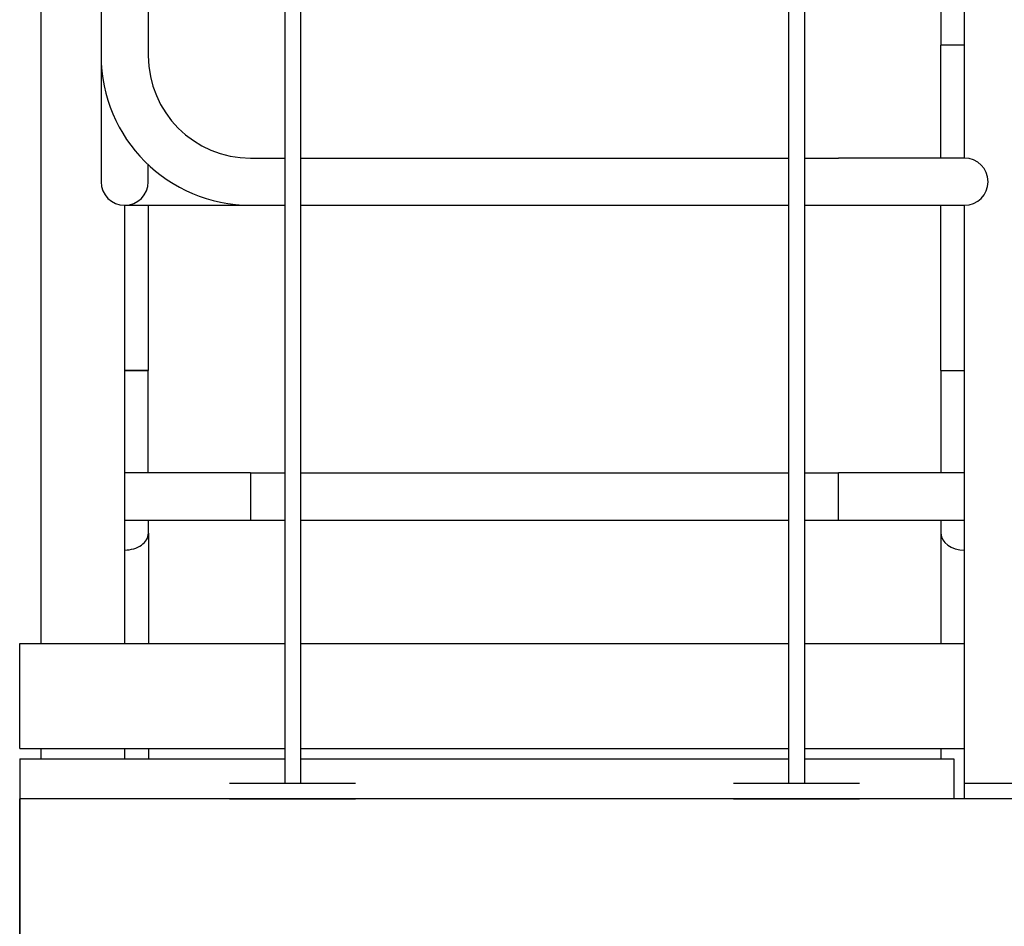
# Model space of a CAD drawing. Extents: x -89225 to 110569, y 13360 to 87647.
# Tile 160 of 256: x 40572 to 41510, y 30995 to 31859. Entities that reach past the tile are written whole.
import ezdxf

# ---------------------------------------------------------------- set-up
doc = ezdxf.new("R2010")
doc.units = 0
doc.layers.add('INSTALLATIE', color=6, linetype='Continuous')

# ---------------------------------------------------------------- blocks, each defined once
blk = doc.blocks.new('Beluchtingsinstallatie VAZ')
for p, q in [((1135342.55, -969142.15), (1135342.55, -968637.15)), ((1134462.55, -968664.65), (1134462.55, -969604.65)), ((1134695.05, -968664.65), (1134695.05, -969737.65)), ((1134710.05, -968664.65), (1134710.05, -969737.65)), ((1135175.05, -968664.65), (1135175.05, -969737.65)), ((1135190.05, -968664.65), (1135190.05, -969737.65)), ((1134520.05, -968734.65), (1134520.05, -969044.65)), ((1134565.05, -968734.65), (1134565.05, -969044.65)), ((1135320.05, -968937.15), (1135320.05, -969034.65)), ((1135342.55, -969034.65), (1135320.05, -969034.65)), ((1135342.55, -969034.65), (1135320.05, -969034.65)), ((1135320.05, -969142.15), (1135320.05, -969034.65)), ((1134520.05, -969044.65), (1134520.05, -969164.65)), ((1134662.55, -969142.15), (1134695.05, -969142.15)), ((1134710.05, -969142.15), (1135175.05, -969142.15)), ((1135190.05, -969142.15), (1135222.55, -969142.15)), ((1135342.55, -969142.15), (1135222.55, -969142.15)), ((1134565.05, -969164.65), (1134565.05, -969148.57)), ((1134542.55, -969604.65), (1134542.55, -969187.15)), ((1134542.55, -969187.15), (1134662.55, -969187.15)), ((1134565.05, -969187.15), (1134565.05, -969344.65)), ((1134662.55, -969187.15), (1134695.05, -969187.15)), ((1134710.05, -969187.15), (1135175.05, -969187.15)), ((1135190.05, -969187.15), (1135222.55, -969187.15)), ((1135222.55, -969187.15), (1135342.55, -969187.15)), ((1135320.05, -969344.65), (1135320.05, -969187.15)), ((1135342.55, -969604.65), (1135342.55, -969187.15)), ((1134565.05, -969344.65), (1134542.55, -969344.65)), ((1134542.55, -969344.65), (1134565.05, -969344.65)), ((1134565.05, -969442.15), (1134565.05, -969344.65)), ((1135320.05, -969344.65), (1135342.55, -969344.65)), ((1135320.05, -969344.65), (1135342.55, -969344.65)), ((1135320.05, -969344.65), (1135320.05, -969442.15)), ((1134662.55, -969442.15), (1134542.55, -969442.15)), ((1134662.55, -969442.15), (1134662.55, -969487.15)), ((1134662.55, -969442.15), (1134695.05, -969442.15)), ((1134662.55, -969442.15), (1134662.55, -969487.15)), ((1134710.05, -969442.15), (1135175.05, -969442.15)), ((1135190.05, -969442.15), (1135222.55, -969442.15)), ((1135222.55, -969487.15), (1135222.55, -969442.15)), ((1135222.55, -969487.15), (1135222.55, -969442.15)), ((1135342.55, -969442.15), (1135222.55, -969442.15)), ((1134542.55, -969487.15), (1134662.55, -969487.15)), ((1134565.12, -969499.72), (1134565.12, -969487.15)), ((1134662.55, -969487.15), (1134695.05, -969487.15)), ((1134710.05, -969487.15), (1135175.05, -969487.15)), ((1135190.05, -969487.15), (1135222.55, -969487.15)), ((1135222.55, -969487.15), (1135342.55, -969487.15)), ((1135320.12, -969487.15), (1135320.12, -969499.72)), ((1134565.12, -969499.72), (1134565.12, -969604.65)), ((1135320.12, -969499.72), (1135320.12, -969604.65)), ((1134442.55, -969604.65), (1134695.05, -969604.65)), ((1134442.55, -969704.65), (1134442.55, -969604.65)), ((1134710.05, -969604.65), (1135175.05, -969604.65)), ((1135190.05, -969604.65), (1135342.55, -969604.65)), ((1135342.55, -969704.65), (1135342.55, -969604.65)), ((1134442.55, -969704.65), (1134695.05, -969704.65)), ((1134462.55, -969704.65), (1134462.55, -969714.65)), ((1134542.55, -969714.65), (1134542.55, -969704.65)), ((1134565.12, -969704.65), (1134565.12, -969714.65)), ((1134710.05, -969704.65), (1135175.05, -969704.65)), ((1135190.05, -969704.65), (1135342.55, -969704.65)), ((1135320.12, -969704.65), (1135320.12, -969714.65)), ((1135342.55, -969737.65), (1135342.55, -969704.65)), ((1134442.55, -969714.65), (1134695.05, -969714.65)), ((1134442.55, -969714.65), (1134442.55, -969752.65)), ((1134710.05, -969714.65), (1135175.05, -969714.65)), ((1135190.05, -969714.65), (1135332.55, -969714.65)), ((1135332.55, -969714.65), (1135332.55, -969752.65)), ((1134642.55, -969737.65), (1134762.55, -969737.65)), ((1135122.55, -969737.65), (1135242.55, -969737.65)), ((1135342.55, -969752.65), (1135342.55, -969737.65)), ((1135342.55, -969737.65), (1135442.55, -969737.65)), ((1134442.55, -969752.65), (1134442.55, -969972.65)), ((1135442.55, -969752.65), (1134442.55, -969752.65)), ((1134442.55, -969972.65), (1134442.55, -969752.65)), ((1134642.55, -969752.65), (1134762.55, -969752.65)), ((1135122.55, -969752.65), (1135242.55, -969752.65))]:
    blk.add_line(p, q)
for centre, radius, start, end in [((1134662.55, -969044.65), 142.5, 180, 270), ((1134662.55, -969044.65), 97.5, 180, 270), ((1135342.55, -969164.65), 22.5, 270, 90), ((1134542.55, -969164.65), 22.5, 180, 0)]:
    blk.add_arc(centre, radius, start, end)
for centre, major_axis, start_param, end_param in [((1134542.62, -969499.72), (22.5, 0), 4.70931, 6.283185), ((1134542.62, -969499.72), (22.5, 0), 4.70931, 6.283185), ((1135342.62, -969499.72), (-22.5, 0), 0, 1.567717), ((1135342.62, -969499.72), (-22.5, 0), 0, 1.567717)]:
    blk.add_ellipse(centre, major_axis=major_axis, ratio=0.707107, start_param=start_param, end_param=end_param)

msp = doc.modelspace()

# ---------------------------------------------------------------- block references
at = {"layer": 'INSTALLATIE'}
msp.add_blockref('Beluchtingsinstallatie VAZ', (-1093870.34, 1000869.49), dxfattribs=at)

doc.saveas('drawing.dxf')
